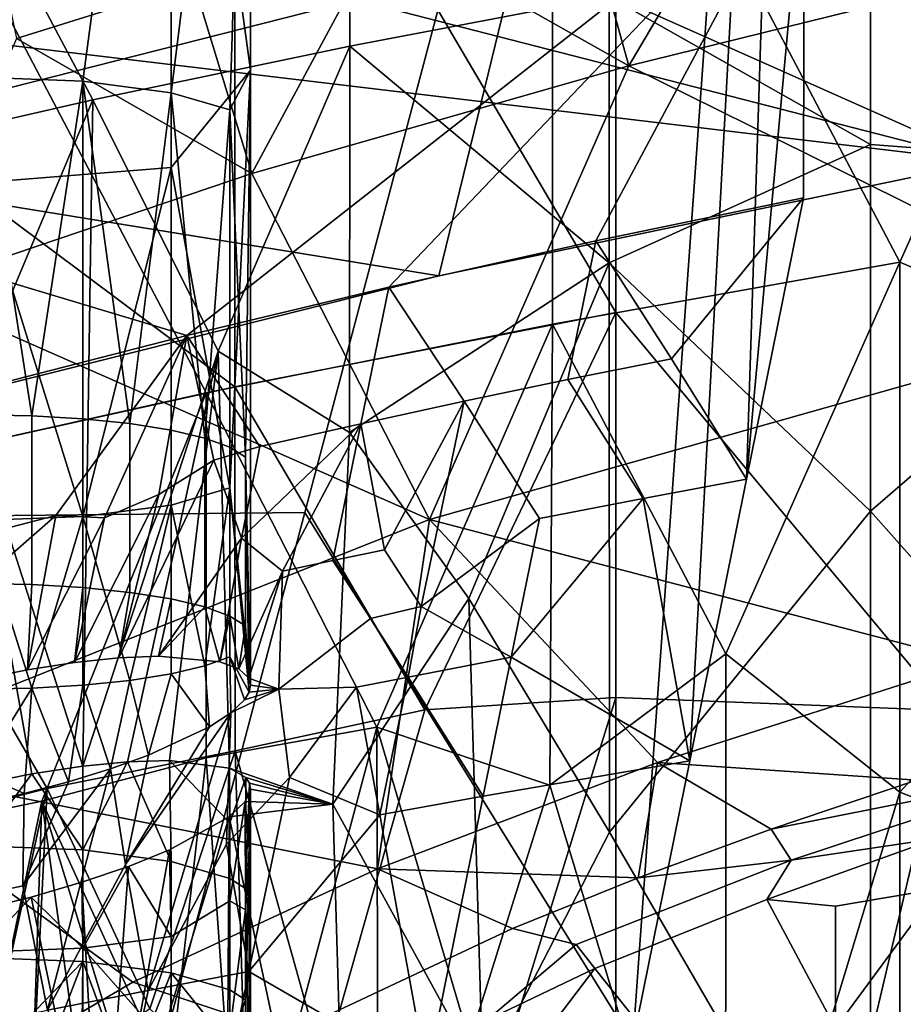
# Model space of a CAD drawing. Header units: millimetres. Extents: x -316 to 316, y -388 to 296.
# Tile 30 of 79: x -218 to -201, y 226 to 244. Entities that reach past the tile are written whole.
import ezdxf

# ---------------------------------------------------------------- set-up
doc = ezdxf.new("R2010")
doc.units = ezdxf.units.MM
doc.layers.add('Layer 01', color=7, linetype='Continuous', true_color=0x000000)

msp = doc.modelspace()

# ---------------------------------------------------------------- linework, layer by layer
at = {"layer": 'Layer 01'}
for points in [[(-234.754, 234.453, 483.76), (-233.101, 269.224, 659.731), (-203.059, 269.537, 659.742), (-224.189, 234.559, 483.739)], [(-224.189, 234.559, 483.739), (-203.059, 269.537, 659.742), (-212.285, 234.677, 483.716)], [(-212.285, 234.677, 483.716), (-203.059, 269.537, 659.742), (-206.25, 224.93, 598.854)], [(-206.25, 224.93, 598.854), (-203.059, 269.537, 659.742), (-205.205, 230.111, 618.812)], [(-204.159, 235.292, 638.769), (-205.205, 230.111, 618.812), (-203.059, 269.537, 659.742)], [(-203.101, 246.849, 658.95), (-204.159, 235.292, 638.769), (-203.059, 269.537, 659.742)], [(-206.563, 258.252, 771.911), (-200.457, 259.096, 770.69), (-200.459, 231.033, 652.344), (-206.563, 238.358, 688.016)], [(-213.569, 250.287, 744.415), (-206.563, 258.252, 771.911), (-206.563, 238.358, 688.016)], [(-194.696, 240.911, 663.862), (-201.88, 241.45, 671.345), (-201.879, 254.828, 727.761), (-194.696, 255.997, 727.484)], [(-214.746, 254.825, 629.561), (-218.282, 242.688, 633.451), (-218.282, 255.109, 630.998)], [(-214.746, 254.825, 629.561), (-216.369, 242.614, 633.078), (-218.282, 242.688, 633.451)], [(-214.746, 254.825, 629.561), (-214.746, 242.404, 632.014), (-216.369, 242.614, 633.078)], [(-213.282, 254.14, 626.093), (-214.746, 242.404, 632.014), (-214.746, 254.825, 629.561)], [(-201.879, 254.828, 727.761), (-201.88, 241.45, 671.345), (-206.684, 244.174, 686.637)], [(-213.282, 242.822, 628.328), (-213.282, 254.14, 626.093), (-214.746, 253.455, 622.624)], [(-213.282, 254.14, 626.093), (-213.663, 242.09, 630.423), (-214.746, 242.404, 632.014)], [(-213.282, 242.822, 628.328), (-213.663, 242.09, 630.423), (-213.282, 254.14, 626.093)], [(-194.916, 253.622, 743.625), (-207.727, 251.439, 744.142), (-201.337, 239.283, 687.797)], [(-201.337, 239.283, 687.797), (-194.917, 236.562, 671.679), (-194.916, 253.622, 743.625)], [(-214.746, 241.029, 625.078), (-214.746, 253.455, 622.624), (-218.282, 253.171, 621.187), (-218.282, 240.746, 623.641)], [(-213.282, 242.822, 628.328), (-214.746, 253.455, 622.624), (-214.746, 241.029, 625.078)], [(-216.181, 242.274, 687.088), (-220.825, 251.014, 728.665), (-211.457, 253.058, 728.181), (-211.457, 243.259, 686.854)], [(-206.684, 244.174, 686.637), (-211.457, 243.259, 686.854), (-211.457, 253.058, 728.181)], [(-286.006, 251.434, 659.11), (-199.751, 241.133, 658.75), (-209.819, 239.036, 658.677)], [(-286.006, 251.434, 659.11), (-223.27, 247.182, 658.961), (-199.751, 241.133, 658.75)], [(-220.135, 236.45, 658.587), (-286.006, 251.434, 659.11), (-209.819, 239.036, 658.677)], [(-207.727, 251.439, 744.142), (-220.356, 248.785, 744.772), (-214.102, 236.88, 688.367), (-207.727, 238.142, 688.068)], [(-207.727, 251.439, 744.142), (-207.727, 238.142, 688.068), (-201.337, 239.283, 687.797)], [(-216.181, 242.274, 687.088), (-220.825, 241.215, 687.339), (-220.825, 251.014, 728.665)], [(-213.569, 250.287, 744.415), (-213.569, 236.991, 688.341), (-220.436, 242.117, 716.739)], [(-220.436, 242.117, 716.739), (-220.436, 248.766, 744.776), (-213.569, 250.287, 744.415)], [(-213.569, 250.287, 744.415), (-206.563, 238.358, 688.016), (-213.569, 236.991, 688.341)], [(-220.356, 248.785, 744.772), (-220.356, 235.488, 688.697), (-214.102, 236.88, 688.367)], [(-228.174, 239.841, 683.125), (-208.4, 244.867, 683.46), (-217.242, 248.563, 708.018), (-226.727, 246.166, 707.766)], [(-213.27, 247.158, 658.961), (-223.27, 247.182, 658.961), (-233.148, 243.557, 658.835)], [(-233.148, 243.557, 658.835), (-203.101, 246.849, 658.95), (-213.27, 247.158, 658.961)], [(-213.27, 247.158, 658.961), (-199.751, 241.133, 658.75), (-223.27, 247.182, 658.961)], [(-199.751, 241.133, 658.75), (-213.27, 247.158, 658.961), (-189.624, 242.923, 658.813)], [(-179.457, 244.466, 658.867), (-189.624, 242.923, 658.813), (-213.27, 247.158, 658.961)], [(-203.742, 247.278, 839.9), (-207.292, 246.391, 838.17), (-206.327, 242.898, 838.27)], [(-206.327, 242.898, 838.27), (-199.332, 244.626, 841.439), (-203.742, 247.278, 839.9)], [(-233.148, 243.557, 658.835), (-214.454, 237.938, 658.639), (-203.101, 246.849, 658.95)], [(-210.737, 238.826, 658.67), (-203.101, 246.849, 658.95), (-214.454, 237.938, 658.639)], [(-206.93, 239.676, 658.699), (-203.101, 246.849, 658.95), (-210.737, 238.826, 658.67)], [(-209.819, 239.036, 658.677), (-199.751, 241.133, 658.75), (-198.376, 246.79, 683.588), (-208.4, 244.867, 683.46)], [(-203.101, 246.849, 658.95), (-206.93, 239.676, 658.699), (-203.113, 240.472, 658.727)], [(-203.101, 246.849, 658.95), (-203.113, 240.472, 658.727), (-204.159, 235.292, 638.769)], [(-206.327, 242.898, 838.27), (-207.292, 246.391, 838.17), (-210.828, 245.443, 836.203)], [(-217.944, 245.091, 831.205), (-217.589, 243.399, 831.558), (-214.324, 244.429, 833.968), (-214.675, 246.113, 833.636)], [(-210.828, 245.443, 836.203), (-214.324, 244.429, 833.968), (-213.26, 240.916, 834.177)], [(-213.26, 240.916, 834.177), (-206.327, 242.898, 838.27), (-210.828, 245.443, 836.203)], [(-220.135, 236.45, 658.587), (-209.819, 239.036, 658.677), (-208.4, 244.867, 683.46), (-228.174, 239.841, 683.125)], [(-196.913, 238.242, 839.405), (-199.332, 244.626, 841.439), (-206.327, 242.898, 838.27)], [(-213.26, 240.916, 834.177), (-214.324, 244.429, 833.968), (-217.589, 243.399, 831.558)], [(-211.457, 243.259, 686.854), (-206.684, 244.174, 686.637), (-206.684, 239.275, 665.974)], [(-206.684, 244.174, 686.637), (-201.88, 241.45, 671.345), (-206.684, 239.275, 665.974)], [(-233.148, 243.557, 658.835), (-218.306, 236.948, 658.604), (-214.454, 237.938, 658.639)], [(-219.587, 238.777, 829.204), (-213.26, 240.916, 834.177), (-217.589, 243.399, 831.558)], [(-216.181, 242.274, 687.088), (-211.457, 243.259, 686.854), (-213.88, 237.65, 665.402)], [(-211.457, 243.259, 686.854), (-211.462, 236.15, 656.88), (-213.88, 237.65, 665.402)], [(-211.457, 243.259, 686.854), (-206.684, 239.275, 665.974), (-211.462, 236.15, 656.88)], [(-214.746, 241.029, 625.078), (-213.663, 235.131, 627.896), (-213.282, 242.822, 628.328)], [(-213.663, 235.131, 627.896), (-213.282, 231.504, 630.563), (-213.282, 242.822, 628.328)], [(-213.378, 235.698, 630.729), (-213.663, 242.09, 630.423), (-213.282, 242.822, 628.328)], [(-213.282, 231.504, 630.563), (-213.378, 235.698, 630.729), (-213.282, 242.822, 628.328)], [(-206.327, 242.898, 838.27), (-213.26, 240.916, 834.177), (-209.994, 234.549, 832.612)], [(-209.994, 234.549, 832.612), (-196.913, 238.242, 839.405), (-206.327, 242.898, 838.27)], [(-218.282, 242.688, 633.451), (-217.307, 236.459, 634.583), (-218.282, 236.477, 634.678)], [(-216.369, 242.614, 633.078), (-217.307, 236.459, 634.583), (-218.282, 242.688, 633.451)], [(-217.307, 236.459, 634.583), (-216.369, 242.614, 633.078), (-216.369, 236.404, 634.304)], [(-216.369, 242.614, 633.078), (-215.504, 236.314, 633.851), (-216.369, 236.404, 634.304)], [(-214.746, 242.404, 632.014), (-215.504, 236.314, 633.851), (-216.369, 242.614, 633.078)], [(-220.825, 241.215, 687.339), (-216.181, 242.274, 687.088), (-218.521, 236.72, 665.993)], [(-216.181, 242.274, 687.088), (-216.37, 230.014, 635.567), (-218.521, 236.72, 665.993)], [(-213.88, 237.65, 665.402), (-216.37, 230.014, 635.567), (-216.181, 242.274, 687.088)], [(-215.504, 236.314, 633.851), (-214.746, 242.404, 632.014), (-214.746, 236.194, 633.241)], [(-214.746, 242.404, 632.014), (-214.125, 236.047, 632.497), (-214.746, 236.194, 633.241)], [(-213.663, 242.09, 630.423), (-214.125, 236.047, 632.497), (-214.746, 242.404, 632.014)], [(-213.569, 236.991, 688.341), (-220.436, 235.469, 688.702), (-220.436, 242.117, 716.739)], [(-214.125, 236.047, 632.497), (-213.663, 242.09, 630.423), (-213.663, 235.879, 631.649)], [(-213.663, 235.879, 631.649), (-213.663, 242.09, 630.423), (-213.378, 235.698, 630.729)], [(-206.684, 239.275, 665.974), (-201.88, 241.45, 671.345), (-201.877, 234.704, 642.895)], [(-194.696, 240.911, 663.862), (-201.877, 234.704, 642.895), (-201.88, 241.45, 671.345)], [(-218.282, 240.746, 623.641), (-216.369, 234.607, 625.242), (-214.746, 241.029, 625.078)], [(-214.746, 241.029, 625.078), (-216.369, 234.607, 625.242), (-214.746, 234.817, 626.305)], [(-213.663, 235.131, 627.896), (-214.746, 241.029, 625.078), (-214.746, 234.817, 626.305)], [(-209.994, 234.549, 832.612), (-213.26, 240.916, 834.177), (-219.587, 238.777, 829.204)], [(-194.696, 240.911, 663.862), (-194.696, 226.599, 603.505), (-201.877, 234.704, 642.895)], [(-216.369, 234.607, 625.242), (-218.282, 240.746, 623.641), (-218.282, 234.533, 624.868)], [(-205.543, 237.509, 648.739), (-203.113, 240.472, 658.727), (-206.93, 239.676, 658.699)], [(-203.113, 240.472, 658.727), (-205.543, 237.509, 648.739), (-204.159, 235.292, 638.769)], [(-206.93, 239.676, 658.699), (-210.737, 238.826, 658.67), (-209.352, 236.725, 648.719), (-207.449, 237.124, 648.729)], [(-206.93, 239.676, 658.699), (-207.449, 237.124, 648.729), (-205.543, 237.509, 648.739)], [(-209.27, 233.097, 642.086), (-211.462, 236.15, 656.88), (-206.684, 239.275, 665.974)], [(-206.684, 239.275, 665.974), (-206.683, 228.797, 621.786), (-209.27, 233.097, 642.086)], [(-201.337, 239.283, 687.797), (-207.727, 238.142, 688.068), (-204.538, 232.077, 659.892)], [(-206.684, 239.275, 665.974), (-201.877, 234.704, 642.895), (-206.683, 228.797, 621.786)], [(-204.538, 232.077, 659.892), (-201.342, 229.53, 646.67), (-201.337, 239.283, 687.797)], [(-194.917, 236.562, 671.679), (-201.337, 239.283, 687.797), (-201.342, 229.53, 646.67)], [(-210.737, 238.826, 658.67), (-214.454, 237.938, 658.639), (-213.112, 235.895, 648.697), (-211.252, 236.313, 648.708)], [(-210.737, 238.826, 658.67), (-211.252, 236.313, 648.708), (-209.352, 236.725, 648.719)], [(-221.081, 230.139, 822.435), (-209.994, 234.549, 832.612), (-219.587, 238.777, 829.204)], [(-213.569, 236.991, 688.341), (-206.563, 238.358, 688.016), (-210.077, 231.045, 660.137)], [(-206.563, 238.358, 688.016), (-206.564, 231.272, 658.134), (-210.077, 231.045, 660.137)], [(-206.563, 238.358, 688.016), (-200.459, 231.033, 652.344), (-206.564, 231.272, 658.134)], [(-207.727, 238.142, 688.068), (-214.102, 236.88, 688.367), (-210.958, 230.729, 659.574)], [(-210.958, 230.729, 659.574), (-207.779, 229.661, 652.343), (-207.727, 238.142, 688.068)], [(-196.913, 238.242, 839.405), (-209.994, 234.549, 832.612), (-200.002, 231.929, 832.237)], [(-207.727, 238.142, 688.068), (-207.779, 229.661, 652.343), (-204.538, 232.077, 659.892)], [(-218.525, 234.196, 646.979), (-216.865, 234.625, 647.06), (-214.454, 237.938, 658.639), (-218.306, 236.948, 658.604)], [(-216.865, 234.625, 647.06), (-215.971, 234.579, 645.953), (-214.454, 237.938, 658.639)], [(-214.967, 235.01, 646.772), (-214.454, 237.938, 658.639), (-215.971, 234.579, 645.953)], [(-214.967, 235.01, 646.772), (-213.956, 235.645, 648.458), (-214.454, 237.938, 658.639)], [(-214.454, 237.938, 658.639), (-213.956, 235.645, 648.458), (-213.112, 235.895, 648.697)], [(-215.548, 230.093, 635.109), (-216.37, 230.014, 635.567), (-213.88, 237.65, 665.402)], [(-215.548, 230.093, 635.109), (-213.88, 237.65, 665.402), (-214.772, 230.116, 634.467)], [(-213.671, 229.974, 632.837), (-214.772, 230.116, 634.467), (-213.88, 237.65, 665.402)], [(-213.88, 237.65, 665.402), (-211.462, 236.15, 656.88), (-211.771, 229.314, 628.317), (-213.671, 229.974, 632.837)], [(-206.064, 234.937, 638.764), (-204.159, 235.292, 638.769), (-205.543, 237.509, 648.739), (-207.449, 237.124, 648.729)], [(-207.449, 237.124, 648.729), (-209.352, 236.725, 648.719), (-207.968, 234.57, 638.759), (-206.064, 234.937, 638.764)], [(-217.025, 229.602, 660.479), (-220.436, 235.469, 688.702), (-213.569, 236.991, 688.341), (-213.563, 230.294, 660.093)], [(-217.124, 229.366, 659.578), (-214.102, 236.88, 688.367), (-220.356, 235.488, 688.697), (-220.356, 228.701, 660.076)], [(-217.124, 229.366, 659.578), (-214.099, 230.167, 660.057), (-214.102, 236.88, 688.367)], [(-214.102, 236.88, 688.367), (-214.099, 230.167, 660.057), (-210.958, 230.729, 659.574)], [(-210.077, 231.045, 660.137), (-213.563, 230.294, 660.093), (-213.569, 236.991, 688.341)], [(-217.305, 229.871, 635.884), (-218.283, 229.671, 636.022), (-218.521, 236.72, 665.993)], [(-218.521, 236.72, 665.993), (-216.37, 230.014, 635.567), (-217.305, 229.871, 635.884)], [(-209.352, 236.725, 648.719), (-211.252, 236.313, 648.708), (-210.819, 233.995, 638.749)], [(-210.819, 233.995, 638.749), (-210.146, 232.95, 633.897), (-209.352, 236.725, 648.719)], [(-209.352, 236.725, 648.719), (-210.146, 232.95, 633.897), (-207.968, 234.57, 638.759)], [(-217.307, 236.459, 634.583), (-217.307, 233.353, 635.197), (-218.282, 233.372, 635.291), (-218.282, 236.477, 634.678)], [(-216.369, 236.404, 634.304), (-216.369, 233.298, 634.917), (-217.307, 233.353, 635.197), (-217.307, 236.459, 634.583)], [(-194.916, 227.029, 631.475), (-194.917, 236.562, 671.679), (-201.342, 229.53, 646.67)], [(-215.504, 236.314, 633.851), (-215.504, 233.209, 634.464), (-216.369, 233.298, 634.917), (-216.369, 236.404, 634.304)], [(-214.746, 236.194, 633.241), (-214.746, 233.088, 633.854), (-215.504, 233.209, 634.464), (-215.504, 236.314, 633.851)], [(-211.252, 236.313, 648.708), (-213.112, 235.895, 648.697), (-213.447, 234.206, 641.949)], [(-213.447, 234.206, 641.949), (-212.697, 233.599, 638.743), (-211.252, 236.313, 648.708)], [(-212.697, 233.599, 638.743), (-211.768, 233.797, 638.746), (-211.252, 236.313, 648.708)], [(-211.252, 236.313, 648.708), (-211.768, 233.797, 638.746), (-210.819, 233.995, 638.749)], [(-214.125, 236.047, 632.497), (-214.125, 232.942, 633.111), (-214.746, 233.088, 633.854), (-214.746, 236.194, 633.241)], [(-209.27, 233.097, 642.086), (-211.771, 229.314, 628.317), (-211.462, 236.15, 656.88)], [(-213.663, 235.879, 631.649), (-213.663, 232.774, 632.263), (-214.125, 232.942, 633.111), (-214.125, 236.047, 632.497)], [(-213.956, 235.645, 648.458), (-213.447, 234.206, 641.949), (-213.112, 235.895, 648.697)], [(-213.378, 235.698, 630.729), (-213.378, 232.592, 631.343), (-213.663, 232.774, 632.263), (-213.663, 235.879, 631.649)], [(-214.975, 232.035, 634.281), (-213.447, 234.206, 641.949), (-213.956, 235.645, 648.458), (-215.707, 232.005, 634.833)], [(-213.956, 235.645, 648.458), (-214.967, 235.01, 646.772), (-215.707, 232.005, 634.833)], [(-213.378, 232.592, 631.343), (-213.378, 235.698, 630.729), (-213.314, 231.629, 631.111)], [(-213.378, 235.698, 630.729), (-213.282, 231.504, 630.563), (-213.314, 231.629, 631.111)], [(-217.025, 229.602, 660.479), (-220.439, 228.731, 660.287), (-220.436, 235.469, 688.702)], [(-204.159, 235.292, 638.769), (-206.064, 234.937, 638.764), (-205.205, 230.111, 618.812)], [(-216.521, 231.922, 635.251), (-215.707, 232.005, 634.833), (-214.967, 235.01, 646.772)], [(-214.967, 235.01, 646.772), (-215.971, 234.579, 645.953), (-216.521, 231.922, 635.251)], [(-214.746, 234.817, 626.305), (-214.125, 231.857, 627.662), (-213.663, 235.131, 627.896)], [(-213.663, 235.131, 627.896), (-214.125, 231.857, 627.662), (-213.663, 232.025, 628.51)], [(-213.663, 232.025, 628.51), (-213.31, 231.373, 630.047), (-213.663, 235.131, 627.896)], [(-213.282, 231.504, 630.563), (-213.663, 235.131, 627.896), (-213.31, 231.373, 630.047)], [(-208.487, 232.015, 628.788), (-205.205, 230.111, 618.812), (-206.064, 234.937, 638.764)], [(-208.487, 232.015, 628.788), (-206.064, 234.937, 638.764), (-207.968, 234.57, 638.759)], [(-215.36, 223.057, 425.04), (-230.339, 223.057, 425.825), (-224.189, 234.559, 483.739), (-212.285, 234.677, 483.716)], [(-216.369, 234.607, 625.242), (-215.504, 231.59, 626.309), (-214.746, 234.817, 626.305)], [(-214.746, 234.817, 626.305), (-215.504, 231.59, 626.309), (-214.746, 231.71, 626.919)], [(-215.36, 223.057, 425.04), (-212.285, 234.677, 483.716), (-206.25, 224.93, 598.854), (-207.296, 219.75, 578.896)], [(-214.125, 231.857, 627.662), (-214.746, 234.817, 626.305), (-214.746, 231.71, 626.919)], [(-206.683, 228.797, 621.786), (-201.877, 234.704, 642.895), (-201.879, 220.53, 583.12)], [(-201.879, 220.53, 583.12), (-201.877, 234.704, 642.895), (-194.696, 226.599, 603.505)], [(-209.994, 234.549, 832.612), (-221.081, 230.139, 822.435), (-210.947, 228.124, 824.612)], [(-218.525, 234.196, 646.979), (-218.113, 233.533, 643.693), (-216.865, 234.625, 647.06)], [(-218.282, 234.533, 624.868), (-217.307, 231.445, 625.576), (-216.369, 234.607, 625.242)], [(-217.307, 231.445, 625.576), (-218.282, 234.533, 624.868), (-218.282, 231.427, 625.482)], [(-218.281, 231.606, 635.64), (-217.388, 231.787, 635.522), (-216.865, 234.625, 647.06), (-218.113, 233.533, 643.693)], [(-215.971, 234.579, 645.953), (-216.865, 234.625, 647.06), (-217.388, 231.787, 635.522)], [(-215.971, 234.579, 645.953), (-217.388, 231.787, 635.522), (-216.521, 231.922, 635.251)], [(-216.369, 234.607, 625.242), (-217.307, 231.445, 625.576), (-216.369, 231.5, 625.855)], [(-215.504, 231.59, 626.309), (-216.369, 234.607, 625.242), (-216.369, 231.5, 625.855)], [(-210.947, 228.124, 824.612), (-205.8, 230.079, 828.746), (-209.994, 234.549, 832.612)], [(-208.487, 232.015, 628.788), (-207.968, 234.57, 638.759), (-210.146, 232.95, 633.897)], [(-209.994, 234.549, 832.612), (-205.8, 230.079, 828.746), (-200.002, 231.929, 832.237)], [(-213.447, 234.206, 641.949), (-214.975, 232.035, 634.281), (-213.85, 231.933, 632.838)], [(-213.501, 231.804, 631.996), (-212.697, 233.599, 638.743), (-213.447, 234.206, 641.949), (-213.85, 231.933, 632.838)], [(-211.077, 232.731, 633.768), (-210.146, 232.95, 633.897), (-210.819, 233.995, 638.749), (-211.768, 233.797, 638.746)], [(-211.768, 233.797, 638.746), (-212.697, 233.599, 638.743), (-212.764, 231.43, 629.818), (-211.077, 232.731, 633.768)], [(-213.501, 231.804, 631.996), (-213.314, 231.629, 631.111), (-212.697, 233.599, 638.743)], [(-212.697, 233.599, 638.743), (-213.314, 231.629, 631.111), (-212.764, 231.43, 629.818)], [(-217.388, 231.787, 635.522), (-218.281, 231.606, 635.64), (-218.282, 233.372, 635.291), (-217.307, 233.353, 635.197)], [(-216.521, 231.922, 635.251), (-217.388, 231.787, 635.522), (-217.307, 233.353, 635.197), (-216.369, 233.298, 634.917)], [(-215.707, 232.005, 634.833), (-216.521, 231.922, 635.251), (-216.369, 233.298, 634.917), (-215.504, 233.209, 634.464)], [(-215.504, 233.209, 634.464), (-214.746, 233.088, 633.854), (-214.975, 232.035, 634.281), (-215.707, 232.005, 634.833)], [(-214.975, 232.035, 634.281), (-214.746, 233.088, 633.854), (-214.125, 232.942, 633.111)], [(-211.771, 229.314, 628.317), (-209.27, 233.097, 642.086), (-209.01, 224.273, 604.655)], [(-209.27, 233.097, 642.086), (-206.683, 228.797, 621.786), (-209.01, 224.273, 604.655)], [(-213.85, 231.933, 632.838), (-214.975, 232.035, 634.281), (-214.125, 232.942, 633.111)], [(-213.85, 231.933, 632.838), (-214.125, 232.942, 633.111), (-213.663, 232.774, 632.263)], [(-211.077, 232.731, 633.768), (-210.386, 231.652, 628.787), (-210.146, 232.95, 633.897)], [(-210.146, 232.95, 633.897), (-210.386, 231.652, 628.787), (-208.487, 232.015, 628.788)], [(-213.501, 231.804, 631.996), (-213.85, 231.933, 632.838), (-213.663, 232.774, 632.263)], [(-213.501, 231.804, 631.996), (-213.663, 232.774, 632.263), (-213.378, 232.592, 631.343)], [(-211.335, 231.466, 628.786), (-210.386, 231.652, 628.787), (-211.077, 232.731, 633.768), (-212.764, 231.43, 629.818)], [(-213.314, 231.629, 631.111), (-213.501, 231.804, 631.996), (-213.378, 232.592, 631.343)], [(-213.663, 232.025, 628.51), (-214.125, 231.857, 627.662), (-214.035, 230.735, 628.026), (-213.648, 230.99, 628.75)], [(-213.395, 231.233, 629.54), (-213.31, 231.373, 630.047), (-213.663, 232.025, 628.51)], [(-213.663, 232.025, 628.51), (-213.648, 230.99, 628.75), (-213.395, 231.233, 629.54)], [(-210.386, 231.652, 628.787), (-209.006, 229.457, 618.818), (-208.487, 232.015, 628.788)], [(-208.487, 232.015, 628.788), (-209.006, 229.457, 618.818), (-205.205, 230.111, 618.812)], [(-204.538, 232.077, 659.892), (-207.779, 229.661, 652.343), (-204.544, 218.953, 604.549)], [(-200.002, 231.929, 832.237), (-205.8, 230.079, 828.746), (-201.034, 229.751, 828.068)], [(-201.342, 229.53, 646.67), (-204.538, 232.077, 659.892), (-204.544, 218.953, 604.549)], [(-214.035, 230.735, 628.026), (-214.125, 231.857, 627.662), (-214.746, 231.71, 626.919)], [(-215.86, 229.963, 626.408), (-215.504, 231.59, 626.309), (-216.369, 231.5, 625.855)], [(-215.86, 229.963, 626.408), (-215.159, 230.215, 626.838), (-215.504, 231.59, 626.309)], [(-215.159, 230.215, 626.838), (-214.746, 231.71, 626.919), (-215.504, 231.59, 626.309)], [(-214.746, 231.71, 626.919), (-215.159, 230.215, 626.838), (-214.035, 230.735, 628.026)], [(-213.314, 231.629, 631.111), (-213.282, 231.504, 630.563), (-212.764, 231.43, 629.818)], [(-210.903, 229.113, 618.82), (-210.386, 231.652, 628.787), (-211.335, 231.466, 628.786)], [(-210.386, 231.652, 628.787), (-210.903, 229.113, 618.82), (-209.006, 229.457, 618.818)], [(-218.282, 229.874, 625.789), (-217.307, 231.445, 625.576), (-218.282, 231.427, 625.482)], [(-217.307, 231.445, 625.576), (-218.282, 229.874, 625.789), (-217.445, 229.506, 625.933)], [(-217.307, 231.445, 625.576), (-217.445, 229.506, 625.933), (-216.629, 229.726, 626.104)], [(-216.629, 229.726, 626.104), (-216.369, 231.5, 625.855), (-217.307, 231.445, 625.576)], [(-215.86, 229.963, 626.408), (-216.369, 231.5, 625.855), (-216.629, 229.726, 626.104)], [(-213.727, 228.575, 618.824), (-212.568, 229.8, 622.935), (-212.764, 231.43, 629.818), (-213.648, 230.99, 628.75)], [(-213.395, 231.233, 629.54), (-213.648, 230.99, 628.75), (-212.764, 231.43, 629.818)], [(-212.764, 231.43, 629.818), (-213.31, 231.373, 630.047), (-213.395, 231.233, 629.54)], [(-213.31, 231.373, 630.047), (-212.764, 231.43, 629.818), (-213.282, 231.504, 630.563)], [(-211.335, 231.466, 628.786), (-212.764, 231.43, 629.818), (-212.568, 229.8, 622.935)], [(-211.335, 231.466, 628.786), (-212.568, 229.8, 622.935), (-210.903, 229.113, 618.82)], [(-210.077, 231.045, 660.137), (-206.564, 231.272, 658.134), (-210.118, 219.752, 612.549), (-211.942, 224.464, 634.022)], [(-210.118, 219.752, 612.549), (-206.564, 231.272, 658.134), (-206.562, 205.126, 547.867)], [(-206.564, 231.272, 658.134), (-200.459, 231.033, 652.344), (-206.562, 205.126, 547.867)], [(-213.563, 230.294, 660.093), (-210.077, 231.045, 660.137), (-211.942, 224.464, 634.022)], [(-200.459, 231.033, 652.344), (-200.458, 206.19, 547.576), (-206.562, 205.126, 547.867)], [(-215.168, 225.883, 608.867), (-213.648, 230.99, 628.75), (-215.581, 228.204, 618.825)], [(-215.581, 228.204, 618.825), (-213.648, 230.99, 628.75), (-214.035, 230.735, 628.026)], [(-213.727, 228.575, 618.824), (-213.648, 230.99, 628.75), (-215.168, 225.883, 608.867)], [(-214.035, 230.735, 628.026), (-215.159, 230.215, 626.838), (-215.581, 228.204, 618.825)], [(-214.099, 230.167, 660.057), (-213.671, 224.083, 634), (-212.798, 223.829, 632.119), (-210.958, 230.729, 659.574)], [(-210.924, 217.582, 604.102), (-210.958, 230.729, 659.574), (-212.798, 223.829, 632.119)], [(-209.255, 224.951, 633.724), (-210.958, 230.729, 659.574), (-210.924, 217.582, 604.102)], [(-207.779, 229.661, 652.343), (-210.958, 230.729, 659.574), (-209.255, 224.951, 633.724)], [(-217.025, 229.602, 660.479), (-213.563, 230.294, 660.093), (-215.135, 225.545, 641.535)], [(-213.563, 230.294, 660.093), (-213.374, 223.922, 633.045), (-215.135, 225.545, 641.535)], [(-211.942, 224.464, 634.022), (-213.374, 223.922, 633.045), (-213.563, 230.294, 660.093)], [(-219.129, 223.882, 813.974), (-215.448, 226.034, 819.662), (-221.081, 230.139, 822.435)], [(-221.081, 230.139, 822.435), (-215.448, 226.034, 819.662), (-210.947, 228.124, 824.612)], [(-214.099, 230.167, 660.057), (-217.124, 229.366, 659.578), (-214.772, 224.226, 635.63)], [(-215.581, 228.204, 618.825), (-215.159, 230.215, 626.838), (-215.86, 229.963, 626.408)], [(-215.548, 230.093, 635.109), (-214.772, 230.116, 634.467), (-214.746, 228.259, 634.808)], [(-214.772, 224.226, 635.63), (-213.671, 224.083, 634), (-214.099, 230.167, 660.057)], [(-214.746, 228.259, 634.808), (-214.772, 230.116, 634.467), (-213.663, 228.97, 633.014), (-213.663, 227.945, 633.216)], [(-213.671, 229.974, 632.837), (-213.663, 228.97, 633.014), (-214.772, 230.116, 634.467)], [(-205.205, 230.111, 618.812), (-209.006, 229.457, 618.818), (-210.043, 224.339, 598.877), (-206.25, 224.93, 598.854)], [(-217.019, 225.524, 608.873), (-215.86, 229.963, 626.408), (-217.469, 227.812, 618.826)], [(-217.469, 227.812, 618.826), (-215.86, 229.963, 626.408), (-216.629, 229.726, 626.104)], [(-216.37, 230.014, 635.567), (-216.369, 228.469, 635.871), (-217.305, 229.871, 635.884)], [(-215.581, 228.204, 618.825), (-215.86, 229.963, 626.408), (-217.019, 225.524, 608.873)], [(-216.369, 228.469, 635.871), (-216.37, 230.014, 635.567), (-215.548, 230.093, 635.109)], [(-215.548, 230.093, 635.109), (-214.746, 228.259, 634.808), (-216.369, 228.469, 635.871)], [(-213.671, 229.974, 632.837), (-211.771, 229.314, 628.317), (-213.371, 229.804, 631.867)], [(-213.671, 229.974, 632.837), (-213.371, 229.804, 631.867), (-213.663, 228.97, 633.014)], [(-205.8, 230.079, 828.746), (-210.947, 228.124, 824.612), (-206.154, 227.955, 824.459)], [(-206.154, 227.955, 824.459), (-203.707, 228.853, 826.314), (-205.8, 230.079, 828.746)], [(-205.8, 230.079, 828.746), (-203.707, 228.853, 826.314), (-201.034, 229.751, 828.068)], [(-218.282, 229.874, 625.789), (-218.285, 229.312, 625.9), (-217.445, 229.506, 625.933)], [(-218.283, 229.671, 636.022), (-217.305, 229.871, 635.884), (-218.282, 228.543, 636.245)], [(-216.369, 228.469, 635.871), (-218.282, 228.543, 636.245), (-217.305, 229.871, 635.884)], [(-213.314, 226.23, 608.861), (-212.568, 229.8, 622.935), (-213.727, 228.575, 618.824)], [(-213.663, 227.945, 633.216), (-213.663, 228.97, 633.014), (-213.371, 229.804, 631.867), (-213.378, 227.763, 632.296)], [(-213.378, 227.763, 632.296), (-213.371, 229.804, 631.867), (-213.3, 229.701, 631.352)], [(-213.371, 229.804, 631.867), (-211.771, 229.314, 628.317), (-213.3, 229.701, 631.352)], [(-210.903, 229.113, 618.82), (-212.568, 229.8, 622.935), (-213.314, 226.23, 608.861)], [(-198.464, 229.893, 827.773), (-201.034, 229.751, 828.068), (-203.707, 228.853, 826.314)], [(-198.464, 229.893, 827.773), (-203.707, 228.853, 826.314), (-203.339, 228.284, 824.65)], [(-198.464, 229.893, 827.773), (-203.339, 228.284, 824.65), (-200.661, 228.678, 824.594)], [(-220.439, 228.731, 660.287), (-217.025, 229.602, 660.479), (-218.29, 223.781, 637.185)], [(-217.025, 229.602, 660.479), (-217.3, 223.981, 637.046), (-218.29, 223.781, 637.185)], [(-217.469, 227.812, 618.826), (-216.629, 229.726, 626.104), (-217.445, 229.506, 625.933)], [(-215.135, 225.545, 641.535), (-217.3, 223.981, 637.046), (-217.025, 229.602, 660.479)], [(-211.771, 229.314, 628.317), (-213.38, 229.361, 629.986), (-213.282, 229.589, 630.855)], [(-213.38, 229.361, 629.986), (-213.306, 228.489, 630.659), (-213.282, 229.589, 630.855)], [(-213.378, 227.763, 632.296), (-213.3, 229.701, 631.352), (-213.297, 223.813, 632.515)], [(-213.282, 229.589, 630.855), (-213.306, 228.489, 630.659), (-213.305, 223.597, 631.61), (-213.282, 223.718, 632.101)], [(-211.771, 229.314, 628.317), (-213.282, 229.589, 630.855), (-213.3, 229.701, 631.352)], [(-213.282, 223.718, 632.101), (-213.297, 223.813, 632.515), (-213.3, 229.701, 631.352), (-213.282, 229.589, 630.855)], [(-207.727, 218.197, 603.956), (-204.544, 218.953, 604.549), (-207.779, 229.661, 652.343), (-209.255, 224.951, 633.724)], [(-218.431, 227.606, 618.827), (-217.469, 227.812, 618.826), (-217.445, 229.506, 625.933), (-218.285, 229.312, 625.9)], [(-210.043, 224.339, 598.877), (-209.006, 229.457, 618.818), (-210.903, 229.113, 618.82)], [(-201.342, 229.53, 646.67), (-204.544, 218.953, 604.549), (-201.339, 220.706, 609.457)], [(-194.916, 227.029, 631.475), (-201.342, 229.53, 646.67), (-201.339, 220.706, 609.457)], [(-217.124, 229.366, 659.578), (-220.356, 228.701, 660.076), (-218.29, 223.781, 637.185)], [(-218.29, 223.781, 637.185), (-217.3, 223.981, 637.046), (-217.124, 229.366, 659.578)], [(-217.124, 229.366, 659.578), (-217.3, 223.981, 637.046), (-216.394, 224.12, 636.741)], [(-217.124, 229.366, 659.578), (-215.548, 224.203, 636.273), (-214.772, 224.226, 635.63)], [(-216.394, 224.12, 636.741), (-215.548, 224.203, 636.273), (-217.124, 229.366, 659.578)], [(-213.38, 229.361, 629.986), (-211.771, 229.314, 628.317), (-213.674, 229.079, 629.064)], [(-213.38, 229.361, 629.986), (-213.674, 229.079, 629.064), (-213.663, 227.531, 629.397)], [(-213.674, 229.079, 629.064), (-211.771, 229.314, 628.317), (-211.458, 218.703, 583.296)], [(-213.663, 227.531, 629.397), (-213.378, 227.37, 630.385), (-213.38, 229.361, 629.986)], [(-213.306, 228.489, 630.659), (-213.38, 229.361, 629.986), (-213.378, 227.37, 630.385)], [(-211.458, 218.703, 583.296), (-211.771, 229.314, 628.317), (-209.01, 224.273, 604.655)], [(-213.674, 229.079, 629.064), (-216.025, 221.4, 598.907), (-214.772, 228.472, 627.532)], [(-213.825, 206.029, 532.002), (-216.025, 221.4, 598.907), (-213.674, 229.079, 629.064)], [(-214.772, 228.472, 627.532), (-214.746, 226.874, 627.874), (-213.663, 227.531, 629.397), (-213.674, 229.079, 629.064)], [(-213.674, 229.079, 629.064), (-211.458, 218.703, 583.296), (-213.825, 206.029, 532.002)], [(-210.903, 229.113, 618.82), (-213.314, 226.23, 608.861), (-210.043, 224.339, 598.877)], [(-203.339, 228.284, 824.65), (-203.707, 228.853, 826.314), (-206.154, 227.955, 824.459)], [(-206.683, 228.797, 621.786), (-201.879, 220.53, 583.12), (-206.68, 219.506, 582.604), (-209.01, 224.273, 604.655)], [(-200.661, 228.678, 824.594), (-203.784, 227.557, 822.268), (-202.521, 227.436, 820.778), (-200.636, 227.752, 820.676)], [(-203.339, 228.284, 824.65), (-203.784, 227.557, 822.268), (-200.661, 228.678, 824.594)], [(-218.282, 226.493, 636.649), (-218.282, 228.543, 636.245), (-216.369, 228.469, 635.871), (-216.369, 226.419, 636.276)], [(-215.168, 225.883, 608.867), (-213.314, 226.23, 608.861), (-213.727, 228.575, 618.824)], [(-213.378, 225.32, 630.79), (-213.305, 223.597, 631.61), (-213.306, 228.489, 630.659)], [(-213.378, 225.32, 630.79), (-213.306, 228.489, 630.659), (-213.378, 227.37, 630.385)], [(-216.369, 226.419, 636.276), (-216.369, 228.469, 635.871), (-214.746, 228.259, 634.808), (-214.746, 226.209, 635.213)], [(-215.531, 228.166, 626.967), (-214.772, 228.472, 627.532), (-216.025, 221.4, 598.907)], [(-214.746, 226.874, 627.874), (-214.772, 228.472, 627.532), (-215.531, 228.166, 626.967)], [(-217.019, 225.524, 608.873), (-215.168, 225.883, 608.867), (-215.581, 228.204, 618.825)], [(-216.025, 221.4, 598.907), (-216.388, 227.874, 626.563), (-215.531, 228.166, 626.967)], [(-215.531, 228.166, 626.967), (-216.388, 227.874, 626.563), (-216.369, 226.664, 626.81)], [(-215.531, 228.166, 626.967), (-216.369, 226.664, 626.81), (-214.746, 226.874, 627.874)], [(-215.448, 226.034, 819.662), (-212.587, 225.087, 817.801), (-208.467, 227.024, 822.421), (-210.947, 228.124, 824.612)], [(-214.746, 226.209, 635.213), (-214.746, 228.259, 634.808), (-213.663, 227.945, 633.216), (-213.663, 225.895, 633.621)], [(-210.947, 228.124, 824.612), (-208.467, 227.024, 822.421), (-206.154, 227.955, 824.459)], [(-208.467, 227.024, 822.421), (-207.292, 226.732, 821.281), (-203.339, 228.284, 824.65), (-206.154, 227.955, 824.459)], [(-206.953, 226.285, 819.448), (-203.784, 227.557, 822.268), (-203.339, 228.284, 824.65), (-207.292, 226.732, 821.281)], [(-213.663, 227.945, 633.216), (-213.378, 227.763, 632.296), (-213.378, 225.713, 632.701), (-213.663, 225.895, 633.621)], [(-218.943, 225.135, 608.878), (-217.019, 225.524, 608.873), (-217.469, 227.812, 618.826), (-218.431, 227.606, 618.827)], [(-217.319, 227.603, 626.332), (-216.388, 227.874, 626.563), (-216.025, 221.4, 598.907)], [(-216.388, 227.874, 626.563), (-217.319, 227.603, 626.332), (-216.369, 226.664, 626.81)], [(-213.378, 227.763, 632.296), (-213.297, 223.813, 632.515), (-213.378, 225.713, 632.701)], [(-217.319, 227.603, 626.332), (-216.025, 221.4, 598.907), (-218.57, 219.157, 591.977), (-218.294, 227.361, 626.285)], [(-218.282, 226.59, 626.437), (-217.319, 227.603, 626.332), (-218.294, 227.361, 626.285)], [(-216.369, 226.664, 626.81), (-217.319, 227.603, 626.332), (-218.282, 226.59, 626.437)], [(-200.636, 227.752, 820.676), (-202.521, 227.436, 820.778), (-202.521, 225.188, 811.298)], [(-200.459, 219.44, 785.489), (-200.636, 227.752, 820.676), (-202.521, 225.188, 811.298)], [(-213.663, 225.138, 629.87), (-213.663, 227.531, 629.397), (-214.746, 226.874, 627.874), (-214.746, 224.824, 628.279)], [(-213.663, 225.138, 629.87), (-213.378, 227.37, 630.385), (-213.663, 227.531, 629.397)], [(-203.784, 227.557, 822.268), (-206.953, 226.285, 819.448), (-205.545, 224.523, 810.873), (-202.521, 225.188, 811.298)], [(-202.521, 227.436, 820.778), (-203.784, 227.557, 822.268), (-202.521, 225.188, 811.298)], [(-213.663, 225.138, 629.87), (-213.378, 225.32, 630.79), (-213.378, 227.37, 630.385)], [(-216.369, 226.664, 626.81), (-214.746, 224.824, 628.279), (-214.746, 226.874, 627.874)], [(-212.587, 225.087, 817.801), (-208.937, 225.34, 817.132), (-207.292, 226.732, 821.281), (-208.467, 227.024, 822.421)], [(-194.916, 220.381, 603.438), (-194.916, 227.029, 631.475), (-201.339, 220.706, 609.457)], [(-207.292, 226.732, 821.281), (-208.937, 225.34, 817.132), (-206.953, 226.285, 819.448)], [(-216.369, 224.614, 627.215), (-216.369, 226.664, 626.81), (-218.282, 226.59, 626.437), (-218.282, 224.54, 626.842)], [(-216.369, 226.419, 636.276), (-218.282, 224.442, 637.054), (-218.282, 226.493, 636.649)], [(-216.369, 226.664, 626.81), (-216.369, 224.614, 627.215), (-214.746, 224.824, 628.279)], [(-198.291, 216.23, 562.314), (-201.879, 220.53, 583.12), (-194.696, 226.599, 603.505)], [(-217.3, 223.981, 637.046), (-218.282, 224.442, 637.054), (-216.369, 226.419, 636.276)], [(-216.369, 226.419, 636.276), (-216.394, 224.12, 636.741), (-217.3, 223.981, 637.046)], [(-216.369, 226.419, 636.276), (-215.548, 224.203, 636.273), (-216.394, 224.12, 636.741)], [(-216.369, 226.419, 636.276), (-214.746, 226.209, 635.213), (-215.548, 224.203, 636.273)], [(-213.829, 223.703, 598.899), (-213.314, 226.23, 608.861), (-215.168, 225.883, 608.867), (-215.682, 223.373, 598.909)], [(-215.548, 224.203, 636.273), (-214.746, 226.209, 635.213), (-214.772, 224.226, 635.63)], [(-213.663, 224.869, 633.824), (-213.671, 224.083, 634), (-214.772, 224.226, 635.63), (-214.746, 226.209, 635.213)], [(-213.663, 224.869, 633.824), (-214.746, 226.209, 635.213), (-213.663, 225.895, 633.621)], [(-213.314, 226.23, 608.861), (-213.829, 223.703, 598.899), (-210.043, 224.339, 598.877)], [(-206.953, 226.285, 819.448), (-208.937, 225.34, 817.132), (-208.581, 224.141, 811.771)], [(-206.953, 226.285, 819.448), (-208.581, 224.141, 811.771), (-205.545, 224.523, 810.873)], [(-219.129, 223.882, 813.974), (-215.95, 223.096, 812.498), (-212.587, 225.087, 817.801), (-215.448, 226.034, 819.662)], [(-217.019, 225.524, 608.873), (-215.682, 223.373, 598.909), (-215.168, 225.883, 608.867)], [(-213.378, 225.713, 632.701), (-213.663, 224.869, 633.824), (-213.663, 225.895, 633.621)], [(-213.378, 225.713, 632.701), (-213.374, 223.922, 633.045), (-213.663, 224.869, 633.824)], [(-213.297, 223.813, 632.515), (-213.374, 223.922, 633.045), (-213.378, 225.713, 632.701)]]:
    msp.add_3dface(points, dxfattribs=at)

doc.saveas('drawing.dxf')
